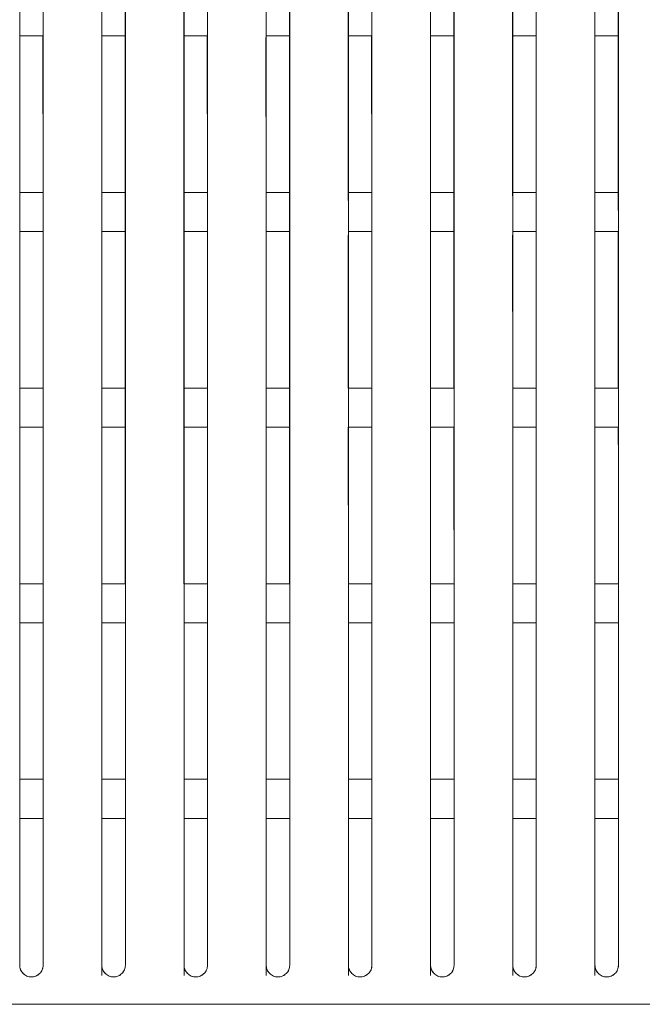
# Model space of a CAD drawing. Header units: millimetres. Extents: x 19 to 844, y 7 to 552.
# Tile 100 of 177: x 234 to 247, y 341 to 361. Entities that reach past the tile are written whole.
import ezdxf

# ---------------------------------------------------------------- set-up
doc = ezdxf.new("R2010")
doc.units = ezdxf.units.MM

msp = doc.modelspace()

# ---------------------------------------------------------------- linework, layer by layer
at = {"color": 7, "linetype": 'Continuous', "lineweight": 15}
for p, q in [((234.248, 360.624), (234.728, 360.624)), ((234.725, 357.424), (234.724, 360.624)), ((235.924, 360.594), (235.925, 357.352)), ((235.928, 360.624), (236.408, 360.624)), ((236.405, 357.424), (236.404, 360.624)), ((237.604, 360.594), (237.605, 357.352)), ((237.608, 360.624), (238.088, 360.624)), ((238.085, 357.424), (238.083, 360.624)), ((239.283, 360.594), (239.285, 357.352)), ((239.288, 360.624), (239.768, 360.624)), ((239.765, 357.424), (239.763, 360.624)), ((240.963, 360.594), (240.964, 357.352)), ((240.968, 360.624), (241.448, 360.624)), ((241.444, 357.424), (241.443, 360.624)), ((242.643, 360.593), (242.644, 357.352)), ((242.648, 360.624), (243.128, 360.624)), ((243.124, 357.424), (243.123, 360.624)), ((244.323, 360.593), (244.324, 357.352)), ((244.328, 360.624), (244.808, 360.624)), ((244.804, 357.424), (244.803, 360.624)), ((246.003, 360.592), (246.004, 357.352)), ((246.008, 360.624), (246.488, 360.624)), ((246.484, 357.424), (246.483, 360.624)), ((234.728, 357.424), (234.248, 357.424)), ((236.408, 357.424), (235.928, 357.424)), ((238.088, 357.424), (237.608, 357.424)), ((239.768, 357.424), (239.288, 357.424)), ((241.448, 357.424), (240.968, 357.424)), ((243.128, 357.424), (242.648, 357.424)), ((244.808, 357.424), (244.328, 357.424)), ((246.488, 357.424), (246.008, 357.424)), ((234.248, 356.624), (234.728, 356.624)), ((235.925, 356.552), (235.926, 353.424)), ((235.928, 356.624), (236.408, 356.624)), ((237.605, 356.552), (237.606, 353.424)), ((237.608, 356.624), (238.088, 356.624)), ((239.285, 356.552), (239.286, 353.424)), ((239.288, 356.624), (239.768, 356.624)), ((240.965, 356.552), (240.966, 353.424)), ((240.968, 356.624), (241.448, 356.624)), ((242.645, 356.552), (242.646, 353.424)), ((242.648, 356.624), (243.128, 356.624)), ((244.325, 356.552), (244.326, 353.424)), ((244.328, 356.624), (244.808, 356.624)), ((246.004, 356.552), (246.006, 353.424)), ((246.008, 356.624), (246.488, 356.624)), ((234.728, 353.424), (234.248, 353.424)), ((236.408, 353.424), (235.928, 353.424)), ((238.088, 353.424), (237.608, 353.424)), ((239.768, 353.424), (239.288, 353.424)), ((241.448, 353.424), (240.968, 353.424)), ((243.128, 353.424), (242.648, 353.424)), ((244.808, 353.424), (244.328, 353.424)), ((246.488, 353.424), (246.008, 353.424)), ((234.248, 352.624), (234.728, 352.624)), ((235.926, 352.624), (235.927, 349.424)), ((235.928, 352.624), (236.408, 352.624)), ((237.606, 352.624), (237.607, 349.424)), ((237.608, 352.624), (238.088, 352.624)), ((239.286, 352.624), (239.287, 349.424)), ((239.288, 352.624), (239.768, 352.624)), ((240.966, 352.624), (240.967, 349.424)), ((240.968, 352.624), (241.448, 352.624)), ((242.646, 352.624), (242.647, 349.424)), ((242.648, 352.624), (243.128, 352.624)), ((244.326, 352.624), (244.327, 349.424)), ((244.328, 352.624), (244.808, 352.624)), ((246.006, 352.624), (246.007, 349.424)), ((246.008, 352.624), (246.488, 352.624)), ((234.728, 349.424), (234.248, 349.424)), ((236.408, 349.424), (235.928, 349.424)), ((238.088, 349.424), (237.608, 349.424)), ((239.768, 349.424), (239.288, 349.424)), ((241.448, 349.424), (240.968, 349.424)), ((243.128, 349.424), (242.648, 349.424)), ((244.808, 349.424), (244.328, 349.424)), ((246.488, 349.424), (246.008, 349.424)), ((234.248, 348.624), (234.728, 348.624)), ((235.928, 348.624), (236.408, 348.624)), ((237.608, 348.624), (238.088, 348.624)), ((239.288, 348.624), (239.768, 348.624)), ((240.968, 348.624), (241.448, 348.624)), ((242.648, 348.624), (243.128, 348.624)), ((244.328, 348.624), (244.808, 348.624)), ((246.008, 348.624), (246.488, 348.624)), ((234.728, 345.424), (234.248, 345.424)), ((234.728, 341.623), (234.728, 345.424)), ((234.728, 341.623), (234.728, 345.424)), ((234.728, 341.623), (234.728, 345.424)), ((234.728, 341.623), (234.728, 345.424)), ((235.928, 345.424), (235.928, 341.509)), ((235.928, 345.424), (235.928, 341.509)), ((235.928, 345.424), (235.928, 341.509)), ((235.928, 345.424), (235.928, 341.509)), ((236.408, 345.424), (235.928, 345.424)), ((236.408, 341.623), (236.408, 345.424)), ((236.408, 341.623), (236.408, 345.424)), ((236.408, 341.623), (236.408, 345.424)), ((236.408, 341.623), (236.408, 345.424)), ((237.608, 345.424), (237.608, 341.509)), ((237.608, 345.424), (237.608, 341.509)), ((237.608, 345.424), (237.608, 341.509)), ((237.608, 345.424), (237.608, 341.509)), ((238.088, 345.424), (237.608, 345.424)), ((238.088, 341.623), (238.088, 345.424)), ((238.088, 341.623), (238.088, 345.424)), ((238.088, 341.623), (238.088, 345.424)), ((238.088, 341.623), (238.088, 345.424)), ((239.288, 345.424), (239.288, 341.509)), ((239.288, 345.424), (239.288, 341.509)), ((239.288, 345.424), (239.288, 341.509)), ((239.288, 345.424), (239.288, 341.509)), ((239.768, 345.424), (239.288, 345.424)), ((239.768, 341.623), (239.768, 345.424)), ((239.768, 341.623), (239.768, 345.424)), ((239.768, 341.623), (239.768, 345.424)), ((239.768, 341.623), (239.768, 345.424)), ((240.968, 345.424), (240.968, 341.509)), ((240.968, 345.424), (240.968, 341.509)), ((240.968, 345.424), (240.968, 341.509)), ((240.968, 345.424), (240.968, 341.509)), ((241.448, 345.424), (240.968, 345.424)), ((241.448, 341.623), (241.448, 345.424)), ((241.448, 341.623), (241.448, 345.424)), ((241.448, 341.623), (241.448, 345.424)), ((241.448, 341.623), (241.448, 345.424)), ((242.648, 345.424), (242.648, 341.509)), ((242.648, 345.424), (242.648, 341.509)), ((242.648, 345.424), (242.648, 341.509)), ((242.648, 345.424), (242.648, 341.509)), ((243.128, 345.424), (242.648, 345.424)), ((243.128, 341.623), (243.128, 345.424)), ((243.128, 341.623), (243.128, 345.424)), ((243.128, 341.623), (243.128, 345.424)), ((243.128, 341.623), (243.128, 345.424)), ((244.328, 345.424), (244.328, 341.509)), ((244.328, 345.424), (244.328, 341.509)), ((244.328, 345.424), (244.328, 341.509)), ((244.328, 345.424), (244.328, 341.509)), ((244.808, 345.424), (244.328, 345.424)), ((244.808, 341.623), (244.808, 345.424)), ((244.808, 341.623), (244.808, 345.424)), ((244.808, 341.623), (244.808, 345.424)), ((244.808, 341.623), (244.808, 345.424)), ((246.008, 345.424), (246.008, 341.509)), ((246.008, 345.424), (246.008, 341.509)), ((246.008, 345.424), (246.008, 341.509)), ((246.008, 345.424), (246.008, 341.509)), ((246.488, 345.424), (246.008, 345.424)), ((246.488, 341.623), (246.488, 345.424)), ((246.488, 341.623), (246.488, 345.424)), ((246.488, 341.622), (246.488, 345.424)), ((246.488, 341.622), (246.488, 345.424)), ((234.248, 344.625), (234.728, 344.624)), ((234.728, 341.622), (234.728, 344.624)), ((235.928, 344.63), (235.928, 341.414)), ((235.928, 344.625), (236.408, 344.624)), ((236.408, 341.622), (236.408, 344.624)), ((237.608, 344.63), (237.608, 341.414)), ((237.608, 344.625), (238.088, 344.624)), ((238.088, 341.622), (238.088, 344.624)), ((239.288, 344.63), (239.288, 341.414)), ((239.288, 344.625), (239.768, 344.624)), ((239.768, 341.622), (239.768, 344.624)), ((240.968, 344.631), (240.968, 341.414)), ((240.968, 344.625), (241.448, 344.624)), ((241.448, 341.621), (241.448, 344.624)), ((242.648, 344.631), (242.648, 341.413)), ((242.648, 344.625), (243.128, 344.624)), ((243.128, 341.621), (243.128, 344.624)), ((244.328, 344.631), (244.328, 341.413)), ((244.328, 344.625), (244.808, 344.624)), ((244.808, 341.621), (244.808, 344.624)), ((246.008, 344.626), (246.008, 341.413)), ((246.008, 344.625), (246.488, 344.624)), ((246.488, 341.621), (246.488, 344.624))]:
    msp.add_line(p, q, dxfattribs=at)
for points, knots in [([(234.248, 341.624), (234.248, 344.597), (234.248, 351.423), (234.248, 360.322), (234.248, 366.267), (234.248, 368.424)], [0.310565, 0.310565, 0.310565, 0.310565, 0.5, 0.75, 0.8931088, 0.8931088, 0.8931088, 0.8931088]), ([(234.248, 368.424), (234.248, 366.266), (234.248, 360.322), (234.248, 351.423), (234.248, 344.597), (234.248, 341.624)], [0.3105639, 0.3105639, 0.3105639, 0.3105639, 0.4536694, 0.7036694, 0.8931056, 0.8931056, 0.8931056, 0.8931056]), ([(234.728, 341.624), (234.728, 344.599), (234.728, 351.429), (234.728, 360.327), (234.728, 366.27), (234.728, 368.424)], [0.3104805, 0.3104805, 0.3104805, 0.3104805, 0.5, 0.75, 0.8928558, 0.8928558, 0.8928558, 0.8928558]), ([(234.728, 341.624), (234.728, 344.599), (234.728, 351.429), (234.728, 360.327), (234.728, 366.27), (234.728, 368.424)], [0.3104811, 0.3104811, 0.3104811, 0.3104811, 0.5, 0.75, 0.892859, 0.892859, 0.892859, 0.892859]), ([(235.928, 341.624), (235.928, 344.605), (235.928, 351.442), (235.928, 360.341), (235.928, 366.278), (235.928, 368.424)], [0.3102657, 0.3102657, 0.3102657, 0.3102657, 0.5, 0.75, 0.8922127, 0.8922127, 0.8922127, 0.8922127]), ([(235.928, 368.424), (235.928, 366.278), (235.928, 360.341), (235.928, 351.442), (235.928, 344.605), (235.928, 341.624)], [0.3102645, 0.3102645, 0.3102645, 0.3102645, 0.4524739, 0.7024739, 0.8922094, 0.8922094, 0.8922094, 0.8922094]), ([(236.408, 341.624), (236.408, 344.607), (236.408, 351.448), (236.408, 360.346), (236.408, 366.281), (236.408, 368.424)], [0.3101784, 0.3101784, 0.3101784, 0.3101784, 0.5, 0.75, 0.8919513, 0.8919513, 0.8919513, 0.8919513]), ([(236.408, 341.624), (236.408, 344.607), (236.408, 351.448), (236.408, 360.346), (236.408, 366.281), (236.408, 368.424)], [0.310179, 0.310179, 0.310179, 0.310179, 0.5, 0.75, 0.8919547, 0.8919547, 0.8919547, 0.8919547]), ([(237.608, 341.624), (237.608, 344.613), (237.608, 351.462), (237.608, 360.36), (237.608, 366.289), (237.608, 368.424)], [0.3099567, 0.3099567, 0.3099567, 0.3099567, 0.5, 0.75, 0.8912875, 0.8912875, 0.8912875, 0.8912875]), ([(237.608, 368.424), (237.608, 366.289), (237.608, 360.36), (237.608, 351.462), (237.608, 344.613), (237.608, 341.624)], [0.3099556, 0.3099556, 0.3099556, 0.3099556, 0.4512396, 0.7012396, 0.891284, 0.891284, 0.891284, 0.891284]), ([(238.088, 341.624), (238.088, 344.615), (238.088, 351.468), (238.088, 360.366), (238.088, 366.293), (238.088, 368.424)], [0.3098666, 0.3098666, 0.3098666, 0.3098666, 0.5, 0.75, 0.8910178, 0.8910178, 0.8910178, 0.8910178]), ([(238.088, 341.624), (238.088, 344.615), (238.088, 351.468), (238.088, 360.366), (238.088, 366.293), (238.088, 368.424)], [0.3098672, 0.3098672, 0.3098672, 0.3098672, 0.5, 0.75, 0.8910212, 0.8910212, 0.8910212, 0.8910212]), ([(239.288, 341.624), (239.288, 344.621), (239.288, 351.482), (239.288, 360.38), (239.288, 366.301), (239.288, 368.424)], [0.3096379, 0.3096379, 0.3096379, 0.3096379, 0.5, 0.75, 0.8903333, 0.8903333, 0.8903333, 0.8903333]), ([(239.288, 368.424), (239.288, 366.301), (239.288, 360.38), (239.288, 351.482), (239.288, 344.621), (239.288, 341.624)], [0.3096368, 0.3096368, 0.3096368, 0.3096368, 0.4499665, 0.6999665, 0.8903297, 0.8903297, 0.8903297, 0.8903297]), ([(239.768, 341.624), (239.768, 344.623), (239.768, 351.488), (239.768, 360.386), (239.768, 366.305), (239.768, 368.424)], [0.3095451, 0.3095451, 0.3095451, 0.3095451, 0.5, 0.75, 0.8900553, 0.8900553, 0.8900553, 0.8900553]), ([(239.768, 341.624), (239.768, 344.623), (239.768, 351.488), (239.768, 360.386), (239.768, 366.305), (239.768, 368.424)], [0.3095457, 0.3095457, 0.3095457, 0.3095457, 0.5, 0.75, 0.8900588, 0.8900588, 0.8900588, 0.8900588]), ([(240.968, 341.624), (240.968, 344.63), (240.968, 351.503), (240.968, 360.401), (240.968, 366.314), (240.968, 368.424)], [0.3093096, 0.3093096, 0.3093096, 0.3093096, 0.5, 0.75, 0.8893503, 0.8893503, 0.8893503, 0.8893503]), ([(240.968, 368.424), (240.968, 366.314), (240.968, 360.401), (240.968, 351.503), (240.968, 344.63), (240.968, 341.624)], [0.3093084, 0.3093084, 0.3093084, 0.3093084, 0.4486551, 0.6986551, 0.8893467, 0.8893467, 0.8893467, 0.8893467]), ([(241.448, 341.624), (241.448, 344.632), (241.448, 351.51), (241.448, 360.407), (241.448, 366.318), (241.448, 368.424)], [0.309214, 0.309214, 0.309214, 0.309214, 0.5, 0.75, 0.8890642, 0.8890642, 0.8890642, 0.8890642]), ([(241.448, 341.624), (241.448, 344.632), (241.448, 351.51), (241.448, 360.407), (241.448, 366.318), (241.448, 368.424)], [0.3092146, 0.3092146, 0.3092146, 0.3092146, 0.5, 0.75, 0.8890678, 0.8890678, 0.8890678, 0.8890678]), ([(242.648, 341.624), (242.648, 344.638), (242.648, 351.525), (242.648, 360.422), (242.648, 366.327), (242.648, 368.424)], [0.3089716, 0.3089716, 0.3089716, 0.3089716, 0.5, 0.75, 0.8883388, 0.8883388, 0.8883388, 0.8883388]), ([(242.648, 368.424), (242.648, 366.327), (242.648, 360.422), (242.648, 351.525), (242.648, 344.638), (242.648, 341.624)], [0.3089704, 0.3089704, 0.3089704, 0.3089704, 0.4473055, 0.6973055, 0.8883351, 0.8883351, 0.8883351, 0.8883351]), ([(243.128, 341.624), (243.128, 344.641), (243.128, 351.531), (243.128, 360.428), (243.128, 366.331), (243.128, 368.424)], [0.3088733, 0.3088733, 0.3088733, 0.3088733, 0.5, 0.75, 0.8880445, 0.8880445, 0.8880445, 0.8880445]), ([(243.128, 341.624), (243.128, 344.641), (243.128, 351.531), (243.128, 360.428), (243.128, 366.331), (243.128, 368.424)], [0.3088739, 0.3088739, 0.3088739, 0.3088739, 0.5, 0.75, 0.8880482, 0.8880482, 0.8880482, 0.8880482]), ([(244.328, 341.624), (244.328, 344.647), (244.328, 351.547), (244.328, 360.444), (244.328, 366.34), (244.328, 368.424)], [0.3086242, 0.3086242, 0.3086242, 0.3086242, 0.5, 0.75, 0.8872989, 0.8872989, 0.8872989, 0.8872989]), ([(244.328, 368.424), (244.328, 366.34), (244.328, 360.444), (244.328, 351.547), (244.328, 344.647), (244.328, 341.624)], [0.3086229, 0.3086229, 0.3086229, 0.3086229, 0.445918, 0.695918, 0.8872951, 0.8872951, 0.8872951, 0.8872951]), ([(244.808, 341.624), (244.808, 344.65), (244.808, 351.554), (244.808, 360.451), (244.808, 366.344), (244.808, 368.424)], [0.3085231, 0.3085231, 0.3085231, 0.3085231, 0.5, 0.75, 0.8869966, 0.8869966, 0.8869966, 0.8869966]), ([(244.808, 341.624), (244.808, 344.65), (244.808, 351.554), (244.808, 360.451), (244.808, 366.344), (244.808, 368.424)], [0.3085238, 0.3085238, 0.3085238, 0.3085238, 0.5, 0.75, 0.8870003, 0.8870003, 0.8870003, 0.8870003]), ([(246.008, 341.624), (246.008, 344.657), (246.008, 351.571), (246.008, 360.467), (246.008, 366.354), (246.008, 368.424)], [0.3082673, 0.3082673, 0.3082673, 0.3082673, 0.5, 0.75, 0.8862308, 0.8862308, 0.8862308, 0.8862308]), ([(246.008, 368.424), (246.008, 366.354), (246.008, 360.467), (246.008, 351.57), (246.008, 344.656), (246.008, 341.624)], [0.308266, 0.308266, 0.308266, 0.308266, 0.444493, 0.694493, 0.886227, 0.886227, 0.886227, 0.886227]), ([(246.488, 341.624), (246.488, 344.659), (246.488, 351.577), (246.488, 360.473), (246.488, 366.358), (246.488, 368.424)], [0.3081636, 0.3081636, 0.3081636, 0.3081636, 0.5, 0.75, 0.8859206, 0.8859206, 0.8859206, 0.8859206]), ([(246.488, 341.624), (246.488, 344.659), (246.488, 351.577), (246.488, 360.473), (246.488, 366.358), (246.488, 368.424)], [0.3081642, 0.3081642, 0.3081642, 0.3081642, 0.5, 0.75, 0.8859244, 0.8859244, 0.8859244, 0.8859244]), ([(234.728, 348.624), (234.728, 349.62), (234.727, 352.298), (234.727, 356.904), (234.726, 362.452), (234.725, 366.31), (234.724, 368.241)], [0, 0, 0, 0, 0.149608, 0.402249, 0.700773, 1, 1, 1, 1]), ([(234.728, 348.624), (234.728, 349.62), (234.727, 352.298), (234.727, 356.904), (234.726, 362.452), (234.725, 366.31), (234.724, 368.241)], [0, 0, 0, 0, 0.149608, 0.402249, 0.700773, 1, 1, 1, 1]), ([(234.728, 348.624), (234.728, 349.62), (234.727, 352.298), (234.727, 356.904), (234.726, 362.452), (234.725, 366.31), (234.724, 368.241)], [0, 0, 0, 0, 0.149608, 0.402249, 0.700773, 1, 1, 1, 1]), ([(234.728, 348.624), (234.728, 349.62), (234.727, 352.298), (234.727, 356.904), (234.726, 362.452), (234.725, 366.31), (234.724, 368.241)], [0, 0, 0, 0, 0.149608, 0.402249, 0.700773, 1, 1, 1, 1]), ([(235.924, 368.241), (235.925, 365.781), (235.926, 360.871), (235.927, 354.331), (235.927, 350.217), (235.928, 348.624)], [0, 0, 0, 0, 0.380737, 0.760234, 1, 1, 1, 1]), ([(235.924, 368.241), (235.925, 365.781), (235.926, 360.871), (235.927, 354.331), (235.927, 350.217), (235.928, 348.624)], [0, 0, 0, 0, 0.380737, 0.760234, 1, 1, 1, 1]), ([(235.924, 368.241), (235.925, 365.781), (235.926, 360.871), (235.927, 354.331), (235.927, 350.217), (235.928, 348.624)], [0, 0, 0, 0, 0.380737, 0.760234, 1, 1, 1, 1]), ([(235.924, 368.241), (235.925, 365.781), (235.926, 360.871), (235.927, 354.331), (235.927, 350.217), (235.928, 348.624)], [0, 0, 0, 0, 0.380737, 0.760234, 1, 1, 1, 1]), ([(236.408, 348.624), (236.408, 349.62), (236.407, 352.298), (236.407, 356.903), (236.405, 362.452), (236.404, 366.309), (236.404, 368.241)], [0, 0, 0, 0, 0.149576, 0.402203, 0.700735, 1, 1, 1, 1]), ([(236.408, 348.624), (236.408, 349.62), (236.407, 352.298), (236.407, 356.903), (236.405, 362.452), (236.404, 366.309), (236.404, 368.241)], [0, 0, 0, 0, 0.149576, 0.402203, 0.700735, 1, 1, 1, 1]), ([(236.408, 348.624), (236.408, 349.62), (236.407, 352.298), (236.407, 356.903), (236.405, 362.452), (236.404, 366.309), (236.404, 368.241)], [0, 0, 0, 0, 0.149576, 0.402203, 0.700735, 1, 1, 1, 1]), ([(236.408, 348.624), (236.408, 349.62), (236.407, 352.298), (236.407, 356.903), (236.405, 362.452), (236.404, 366.309), (236.404, 368.241)], [0, 0, 0, 0, 0.149576, 0.402203, 0.700735, 1, 1, 1, 1]), ([(237.604, 368.24), (237.604, 365.781), (237.606, 360.871), (237.607, 354.331), (237.607, 350.217), (237.608, 348.624)], [0, 0, 0, 0, 0.38078, 0.760274, 1, 1, 1, 1]), ([(237.604, 368.24), (237.604, 365.781), (237.606, 360.871), (237.607, 354.331), (237.607, 350.217), (237.608, 348.624)], [0, 0, 0, 0, 0.38078, 0.760274, 1, 1, 1, 1]), ([(237.604, 368.24), (237.604, 365.781), (237.606, 360.871), (237.607, 354.331), (237.607, 350.217), (237.608, 348.624)], [0, 0, 0, 0, 0.38078, 0.760274, 1, 1, 1, 1]), ([(237.604, 368.24), (237.604, 365.781), (237.606, 360.871), (237.607, 354.331), (237.607, 350.217), (237.608, 348.624)], [0, 0, 0, 0, 0.38078, 0.760274, 1, 1, 1, 1]), ([(238.088, 348.624), (238.088, 349.62), (238.087, 352.298), (238.087, 356.903), (238.085, 362.452), (238.084, 366.309), (238.084, 368.24)], [0, 0, 0, 0, 0.149543, 0.402156, 0.700697, 1, 1, 1, 1]), ([(238.088, 348.624), (238.088, 349.62), (238.087, 352.298), (238.087, 356.903), (238.085, 362.452), (238.084, 366.309), (238.084, 368.24)], [0, 0, 0, 0, 0.149543, 0.402156, 0.700697, 1, 1, 1, 1]), ([(238.088, 348.624), (238.088, 349.62), (238.087, 352.298), (238.087, 356.903), (238.085, 362.452), (238.084, 366.309), (238.084, 368.24)], [0, 0, 0, 0, 0.149543, 0.402156, 0.700697, 1, 1, 1, 1]), ([(238.088, 348.624), (238.088, 349.62), (238.087, 352.298), (238.087, 356.903), (238.085, 362.452), (238.084, 366.309), (238.084, 368.24)], [0, 0, 0, 0, 0.149543, 0.402156, 0.700697, 1, 1, 1, 1]), ([(239.284, 368.24), (239.284, 365.781), (239.286, 360.871), (239.287, 354.331), (239.287, 350.217), (239.288, 348.624)], [0, 0, 0, 0, 0.380825, 0.760315, 1, 1, 1, 1]), ([(239.284, 368.24), (239.284, 365.781), (239.286, 360.871), (239.287, 354.331), (239.287, 350.217), (239.288, 348.624)], [0, 0, 0, 0, 0.380825, 0.760315, 1, 1, 1, 1]), ([(239.284, 368.24), (239.284, 365.781), (239.286, 360.871), (239.287, 354.331), (239.287, 350.217), (239.288, 348.624)], [0, 0, 0, 0, 0.380825, 0.760315, 1, 1, 1, 1]), ([(239.284, 368.24), (239.284, 365.781), (239.286, 360.871), (239.287, 354.331), (239.287, 350.217), (239.288, 348.624)], [0, 0, 0, 0, 0.380825, 0.760315, 1, 1, 1, 1]), ([(239.768, 348.624), (239.768, 349.62), (239.767, 352.298), (239.766, 356.903), (239.765, 362.452), (239.764, 366.309), (239.764, 368.24)], [0, 0, 0, 0, 0.14951, 0.402108, 0.700657, 1, 1, 1, 1]), ([(239.768, 348.624), (239.768, 349.62), (239.767, 352.298), (239.766, 356.903), (239.765, 362.452), (239.764, 366.309), (239.764, 368.24)], [0, 0, 0, 0, 0.14951, 0.402108, 0.700657, 1, 1, 1, 1]), ([(239.768, 348.624), (239.768, 349.62), (239.767, 352.298), (239.766, 356.903), (239.765, 362.452), (239.764, 366.309), (239.764, 368.24)], [0, 0, 0, 0, 0.1495098, 0.4021076, 0.7006574, 1, 1, 1, 1]), ([(239.768, 348.624), (239.768, 349.62), (239.767, 352.298), (239.766, 356.903), (239.765, 362.452), (239.764, 366.309), (239.764, 368.24)], [0, 0, 0, 0, 0.1495098, 0.4021076, 0.7006574, 1, 1, 1, 1]), ([(240.964, 368.24), (240.964, 365.78), (240.966, 360.871), (240.967, 354.331), (240.967, 350.217), (240.968, 348.624)], [0, 0, 0, 0, 0.380871, 0.760357, 1, 1, 1, 1]), ([(240.964, 368.24), (240.964, 365.78), (240.966, 360.871), (240.967, 354.331), (240.967, 350.217), (240.968, 348.624)], [0, 0, 0, 0, 0.380871, 0.760357, 1, 1, 1, 1]), ([(240.964, 368.24), (240.964, 365.78), (240.966, 360.871), (240.967, 354.331), (240.967, 350.217), (240.968, 348.624)], [0, 0, 0, 0, 0.380871, 0.760357, 1, 1, 1, 1]), ([(240.964, 368.24), (240.964, 365.78), (240.966, 360.871), (240.967, 354.331), (240.967, 350.217), (240.968, 348.624)], [0, 0, 0, 0, 0.380871, 0.760357, 1, 1, 1, 1]), ([(241.448, 348.624), (241.447, 349.62), (241.447, 352.298), (241.446, 356.903), (241.445, 362.451), (241.444, 366.308), (241.444, 368.239)], [0, 0, 0, 0, 0.149475, 0.402058, 0.700617, 1, 1, 1, 1]), ([(241.448, 348.624), (241.447, 349.62), (241.447, 352.298), (241.446, 356.903), (241.445, 362.451), (241.444, 366.308), (241.444, 368.239)], [0, 0, 0, 0, 0.149475, 0.402058, 0.700617, 1, 1, 1, 1]), ([(241.448, 348.624), (241.447, 349.62), (241.447, 352.298), (241.446, 356.903), (241.445, 362.451), (241.444, 366.308), (241.444, 368.239)], [0, 0, 0, 0, 0.149475, 0.402058, 0.700617, 1, 1, 1, 1]), ([(241.448, 348.624), (241.447, 349.62), (241.447, 352.298), (241.446, 356.903), (241.445, 362.451), (241.444, 366.308), (241.444, 368.239)], [0, 0, 0, 0, 0.149475, 0.402058, 0.700617, 1, 1, 1, 1]), ([(242.643, 368.239), (242.644, 365.78), (242.646, 360.871), (242.647, 354.331), (242.647, 350.216), (242.648, 348.624)], [0, 0, 0, 0, 0.380918, 0.7604, 1, 1, 1, 1]), ([(242.643, 368.239), (242.644, 365.78), (242.646, 360.871), (242.647, 354.331), (242.647, 350.216), (242.648, 348.624)], [0, 0, 0, 0, 0.380918, 0.7604, 1, 1, 1, 1]), ([(242.643, 368.239), (242.644, 365.78), (242.646, 360.871), (242.647, 354.331), (242.647, 350.216), (242.648, 348.624)], [0, 0, 0, 0, 0.380918, 0.7604, 1, 1, 1, 1]), ([(242.643, 368.239), (242.644, 365.78), (242.646, 360.871), (242.647, 354.331), (242.647, 350.216), (242.648, 348.624)], [0, 0, 0, 0, 0.380918, 0.7604, 1, 1, 1, 1]), ([(243.128, 348.624), (243.127, 349.619), (243.127, 352.298), (243.126, 356.903), (243.125, 362.451), (243.124, 366.308), (243.123, 368.239)], [0, 0, 0, 0, 0.14944, 0.402006, 0.700575, 1, 1, 1, 1]), ([(243.128, 348.624), (243.127, 349.619), (243.127, 352.298), (243.126, 356.903), (243.125, 362.451), (243.124, 366.308), (243.123, 368.239)], [0, 0, 0, 0, 0.14944, 0.402006, 0.700575, 1, 1, 1, 1]), ([(243.128, 348.624), (243.127, 349.619), (243.127, 352.298), (243.126, 356.903), (243.125, 362.451), (243.124, 366.308), (243.123, 368.239)], [0, 0, 0, 0, 0.14944, 0.402006, 0.700575, 1, 1, 1, 1]), ([(243.128, 348.624), (243.127, 349.619), (243.127, 352.298), (243.126, 356.903), (243.125, 362.451), (243.124, 366.308), (243.123, 368.239)], [0, 0, 0, 0, 0.14944, 0.402006, 0.700575, 1, 1, 1, 1]), ([(244.323, 368.239), (244.324, 365.78), (244.326, 360.871), (244.327, 354.331), (244.327, 350.216), (244.328, 348.624)], [0, 0, 0, 0, 0.380967, 0.760444, 1, 1, 1, 1]), ([(244.323, 368.239), (244.324, 365.78), (244.326, 360.871), (244.327, 354.331), (244.327, 350.216), (244.328, 348.624)], [0, 0, 0, 0, 0.380967, 0.760444, 1, 1, 1, 1]), ([(244.323, 368.239), (244.324, 365.78), (244.326, 360.871), (244.327, 354.331), (244.327, 350.216), (244.328, 348.624)], [0, 0, 0, 0, 0.380967, 0.7604444, 1, 1, 1, 1]), ([(244.323, 368.239), (244.324, 365.78), (244.326, 360.871), (244.327, 354.331), (244.327, 350.216), (244.328, 348.624)], [0, 0, 0, 0, 0.380967, 0.7604444, 1, 1, 1, 1]), ([(244.808, 348.624), (244.807, 349.619), (244.807, 352.298), (244.806, 356.903), (244.805, 362.451), (244.804, 366.308), (244.803, 368.239)], [0, 0, 0, 0, 0.149403, 0.401954, 0.700532, 1, 1, 1, 1]), ([(244.808, 348.624), (244.807, 349.619), (244.807, 352.298), (244.806, 356.903), (244.805, 362.451), (244.804, 366.308), (244.803, 368.239)], [0, 0, 0, 0, 0.149403, 0.401954, 0.700532, 1, 1, 1, 1]), ([(244.808, 348.624), (244.807, 349.619), (244.807, 352.298), (244.806, 356.903), (244.805, 362.451), (244.804, 366.308), (244.803, 368.239)], [0, 0, 0, 0, 0.149403, 0.401954, 0.700532, 1, 1, 1, 1]), ([(244.808, 348.624), (244.807, 349.619), (244.807, 352.298), (244.806, 356.903), (244.805, 362.451), (244.804, 366.308), (244.803, 368.239)], [0, 0, 0, 0, 0.149403, 0.401954, 0.700532, 1, 1, 1, 1]), ([(246.003, 368.238), (246.004, 365.779), (246.005, 360.872), (246.007, 354.331), (246.007, 350.216), (246.008, 348.624)], [0, 0, 0, 0, 0.381017, 0.76049, 1, 1, 1, 1]), ([(246.003, 368.238), (246.004, 365.779), (246.005, 360.872), (246.007, 354.331), (246.007, 350.216), (246.008, 348.624)], [0, 0, 0, 0, 0.381017, 0.76049, 1, 1, 1, 1]), ([(246.003, 368.238), (246.004, 365.779), (246.005, 360.872), (246.007, 354.331), (246.007, 350.216), (246.008, 348.624)], [0, 0, 0, 0, 0.381017, 0.76049, 1, 1, 1, 1]), ([(246.003, 368.238), (246.004, 365.779), (246.005, 360.872), (246.007, 354.331), (246.007, 350.216), (246.008, 348.624)], [0, 0, 0, 0, 0.381017, 0.76049, 1, 1, 1, 1]), ([(246.488, 348.624), (246.487, 349.619), (246.487, 352.298), (246.486, 356.902), (246.485, 362.451), (246.484, 366.307), (246.483, 368.238)], [0, 0, 0, 0, 0.149365, 0.401899, 0.700488, 1, 1, 1, 1]), ([(246.488, 348.624), (246.487, 349.619), (246.487, 352.298), (246.486, 356.902), (246.485, 362.451), (246.484, 366.307), (246.483, 368.238)], [0, 0, 0, 0, 0.149365, 0.401899, 0.700488, 1, 1, 1, 1]), ([(246.488, 348.624), (246.487, 349.619), (246.487, 352.298), (246.486, 356.902), (246.485, 362.451), (246.484, 366.307), (246.483, 368.238)], [0, 0, 0, 0, 0.149365, 0.401899, 0.700488, 1, 1, 1, 1]), ([(246.488, 348.624), (246.487, 349.619), (246.487, 352.298), (246.486, 356.902), (246.485, 362.451), (246.484, 366.307), (246.483, 368.238)], [0, 0, 0, 0, 0.149365, 0.401899, 0.700488, 1, 1, 1, 1]), ([(234.726, 353.424), (234.726, 354.441), (234.726, 355.513), (234.725, 356.569), (234.725, 356.624)], [0, 0, 0, 0, 0.948759, 1, 1, 1, 1]), ([(236.406, 353.424), (236.406, 354.441), (236.405, 355.512), (236.405, 356.569), (236.405, 356.624)], [0, 0, 0, 0, 0.948579, 1, 1, 1, 1]), ([(238.086, 353.424), (238.086, 354.44), (238.085, 355.512), (238.085, 356.569), (238.085, 356.624)], [0, 0, 0, 0, 0.948393, 1, 1, 1, 1]), ([(239.766, 353.424), (239.766, 354.44), (239.765, 355.512), (239.765, 356.569), (239.765, 356.624)], [0, 0, 0, 0, 0.948201, 1, 1, 1, 1]), ([(241.446, 353.424), (241.446, 354.44), (241.445, 355.512), (241.445, 356.569), (241.445, 356.624)], [0, 0, 0, 0, 0.948004, 1, 1, 1, 1]), ([(243.126, 353.424), (243.125, 354.44), (243.125, 355.512), (243.125, 356.568), (243.125, 356.624)], [0, 0, 0, 0, 0.947801, 1, 1, 1, 1]), ([(244.806, 353.424), (244.805, 354.44), (244.805, 355.512), (244.805, 356.568), (244.805, 356.624)], [0, 0, 0, 0, 0.9475922, 1, 1, 1, 1]), ([(246.486, 353.424), (246.485, 354.439), (246.485, 355.512), (246.485, 356.568), (246.485, 356.624)], [0, 0, 0, 0, 0.947378, 1, 1, 1, 1]), ([(234.727, 349.424), (234.727, 350.112), (234.727, 351.186), (234.726, 352.244), (234.726, 352.624)], [0, 0, 0, 0, 0.641022, 1, 1, 1, 1]), ([(236.407, 349.424), (236.407, 350.112), (236.407, 351.186), (236.406, 352.244), (236.406, 352.624)], [0, 0, 0, 0, 0.640864, 1, 1, 1, 1]), ([(238.087, 349.424), (238.087, 350.112), (238.087, 351.186), (238.086, 352.244), (238.086, 352.624)], [0, 0, 0, 0, 0.640701, 1, 1, 1, 1]), ([(239.767, 349.424), (239.767, 350.112), (239.766, 351.186), (239.766, 352.243), (239.766, 352.624)], [0, 0, 0, 0, 0.640533, 1, 1, 1, 1]), ([(241.447, 349.424), (241.447, 350.111), (241.446, 351.185), (241.446, 352.243), (241.446, 352.624)], [0, 0, 0, 0, 0.640359, 1, 1, 1, 1]), ([(243.127, 349.424), (243.127, 350.111), (243.126, 351.185), (243.126, 352.243), (243.126, 352.624)], [0, 0, 0, 0, 0.640181, 1, 1, 1, 1]), ([(244.807, 349.424), (244.807, 350.111), (244.806, 351.185), (244.806, 352.243), (244.806, 352.624)], [0, 0, 0, 0, 0.639998, 1, 1, 1, 1]), ([(246.487, 349.424), (246.487, 350.111), (246.486, 351.185), (246.486, 352.243), (246.486, 352.624)], [0, 0, 0, 0, 0.63981, 1, 1, 1, 1]), ([(234.248, 341.624), (234.249, 341.613), (234.249, 341.592), (234.255, 341.561), (234.265, 341.531), (234.279, 341.504), (234.297, 341.478), (234.322, 341.451), (234.354, 341.424), (234.395, 341.401), (234.439, 341.387), (234.486, 341.382), (234.533, 341.386), (234.578, 341.4), (234.62, 341.422), (234.669, 341.462), (234.719, 341.528), (234.725, 341.592), (234.728, 341.624)], [0, 0, 0, 0, 0.043845, 0.086012, 0.127205, 0.168178, 0.209697, 0.252498, 0.314653, 0.37578, 0.436707, 0.497486, 0.558651, 0.620043, 0.682264, 0.745824, 0.871818, 1, 1, 1, 1]), ([(234.248, 341.624), (234.249, 341.613), (234.25, 341.592), (234.256, 341.561), (234.268, 341.526), (234.288, 341.489), (234.327, 341.441), (234.393, 341.397), (234.486, 341.378), (234.58, 341.395), (234.647, 341.44), (234.688, 341.488), (234.711, 341.53), (234.726, 341.576), (234.727, 341.608), (234.728, 341.624)], [0, 0, 0, 0, 0.042641, 0.085032, 0.12788, 0.190705, 0.25307, 0.375652, 0.496745, 0.618673, 0.743722, 0.807151, 0.870965, 0.935483, 1, 1, 1, 1]), ([(235.928, 341.624), (235.929, 341.613), (235.929, 341.592), (235.935, 341.561), (235.945, 341.531), (235.959, 341.504), (235.977, 341.478), (236.002, 341.451), (236.034, 341.424), (236.075, 341.401), (236.119, 341.387), (236.166, 341.382), (236.213, 341.386), (236.258, 341.4), (236.3, 341.422), (236.349, 341.462), (236.399, 341.528), (236.405, 341.592), (236.408, 341.624)], [0, 0, 0, 0, 0.043847, 0.086016, 0.12721, 0.168183, 0.209702, 0.252504, 0.314657, 0.375783, 0.436707, 0.497481, 0.558643, 0.620032, 0.682253, 0.745813, 0.871811, 1, 1, 1, 1]), ([(235.928, 341.624), (235.929, 341.613), (235.93, 341.592), (235.936, 341.561), (235.948, 341.526), (235.968, 341.489), (236.007, 341.441), (236.073, 341.397), (236.166, 341.378), (236.26, 341.395), (236.327, 341.44), (236.368, 341.488), (236.391, 341.53), (236.406, 341.576), (236.407, 341.608), (236.408, 341.624)], [0, 0, 0, 0, 0.042642, 0.085034, 0.127884, 0.190709, 0.253074, 0.375654, 0.49674, 0.618662, 0.743712, 0.807143, 0.870958, 0.93548, 1, 1, 1, 1]), ([(237.608, 341.624), (237.609, 341.613), (237.609, 341.592), (237.615, 341.561), (237.625, 341.531), (237.639, 341.504), (237.657, 341.478), (237.682, 341.451), (237.714, 341.424), (237.755, 341.401), (237.799, 341.387), (237.846, 341.382), (237.893, 341.386), (237.938, 341.4), (237.98, 341.422), (238.029, 341.462), (238.079, 341.528), (238.085, 341.592), (238.088, 341.624)], [0, 0, 0, 0, 0.043848, 0.086018, 0.127213, 0.168187, 0.209707, 0.25251, 0.314662, 0.375786, 0.436707, 0.497477, 0.558634, 0.620021, 0.682242, 0.745802, 0.871805, 1, 1, 1, 1]), ([(237.608, 341.624), (237.609, 341.613), (237.61, 341.592), (237.616, 341.561), (237.628, 341.526), (237.648, 341.489), (237.687, 341.441), (237.753, 341.397), (237.846, 341.378), (237.94, 341.395), (238.007, 341.44), (238.048, 341.488), (238.071, 341.53), (238.086, 341.576), (238.087, 341.608), (238.088, 341.624)], [0, 0, 0, 0, 0.042645, 0.085039, 0.127891, 0.190717, 0.253083, 0.375659, 0.496737, 0.618652, 0.743701, 0.807134, 0.870951, 0.935476, 1, 1, 1, 1]), ([(239.288, 341.624), (239.289, 341.613), (239.289, 341.592), (239.295, 341.561), (239.305, 341.531), (239.319, 341.504), (239.337, 341.478), (239.362, 341.451), (239.394, 341.424), (239.435, 341.401), (239.479, 341.387), (239.526, 341.382), (239.573, 341.386), (239.618, 341.4), (239.66, 341.422), (239.709, 341.462), (239.759, 341.528), (239.765, 341.592), (239.768, 341.624)], [0, 0, 0, 0, 0.04385, 0.086021, 0.127217, 0.168192, 0.209713, 0.252515, 0.314666, 0.375789, 0.436707, 0.497472, 0.55862, 0.620009, 0.682224, 0.745791, 0.871798, 1, 1, 1, 1]), ([(239.288, 341.624), (239.289, 341.613), (239.29, 341.592), (239.296, 341.561), (239.308, 341.526), (239.328, 341.489), (239.367, 341.441), (239.433, 341.397), (239.526, 341.378), (239.62, 341.395), (239.687, 341.44), (239.728, 341.488), (239.751, 341.53), (239.766, 341.576), (239.767, 341.608), (239.768, 341.624)], [0, 0, 0, 0, 0.042647, 0.085042, 0.127895, 0.190721, 0.253087, 0.37566, 0.49673, 0.618639, 0.743689, 0.807124, 0.870943, 0.935472, 1, 1, 1, 1]), ([(240.968, 341.624), (240.969, 341.613), (240.969, 341.592), (240.975, 341.561), (240.985, 341.531), (240.999, 341.504), (241.017, 341.478), (241.042, 341.451), (241.074, 341.424), (241.115, 341.401), (241.159, 341.387), (241.206, 341.382), (241.253, 341.386), (241.298, 341.4), (241.34, 341.422), (241.389, 341.462), (241.439, 341.528), (241.445, 341.592), (241.448, 341.624)], [0, 0, 0, 0, 0.043852, 0.086025, 0.127222, 0.168198, 0.209719, 0.252521, 0.31467, 0.375791, 0.436706, 0.497467, 0.558611, 0.619998, 0.682213, 0.74578, 0.871791, 1, 1, 1, 1]), ([(240.968, 341.624), (240.969, 341.613), (240.97, 341.592), (240.976, 341.561), (240.988, 341.526), (241.008, 341.489), (241.047, 341.441), (241.113, 341.397), (241.206, 341.378), (241.3, 341.395), (241.367, 341.44), (241.408, 341.488), (241.431, 341.53), (241.446, 341.576), (241.447, 341.608), (241.448, 341.624)], [0, 0, 0, 0, 0.042648, 0.0850447, 0.1278983, 0.1907248, 0.2530908, 0.3756619, 0.4967242, 0.6186264, 0.743677, 0.8071133, 0.8709355, 0.9354672, 1, 1, 1, 1]), ([(242.648, 341.624), (242.649, 341.613), (242.649, 341.592), (242.655, 341.561), (242.665, 341.531), (242.679, 341.504), (242.697, 341.478), (242.722, 341.451), (242.754, 341.424), (242.795, 341.401), (242.839, 341.387), (242.886, 341.382), (242.933, 341.386), (242.978, 341.4), (243.02, 341.422), (243.069, 341.462), (243.119, 341.528), (243.125, 341.592), (243.128, 341.624)], [0, 0, 0, 0, 0.043854, 0.086028, 0.127226, 0.168203, 0.209725, 0.252527, 0.314674, 0.375794, 0.436706, 0.497462, 0.558601, 0.619986, 0.682201, 0.745769, 0.871785, 1, 1, 1, 1]), ([(242.648, 341.624), (242.649, 341.613), (242.65, 341.592), (242.656, 341.561), (242.668, 341.526), (242.688, 341.489), (242.727, 341.441), (242.793, 341.397), (242.886, 341.378), (242.98, 341.395), (243.047, 341.44), (243.088, 341.488), (243.111, 341.53), (243.126, 341.576), (243.127, 341.608), (243.128, 341.624)], [0, 0, 0, 0, 0.04265, 0.085048, 0.127902, 0.190729, 0.253095, 0.375663, 0.496718, 0.618613, 0.743665, 0.807103, 0.870927, 0.935463, 1, 1, 1, 1]), ([(244.328, 341.624), (244.329, 341.613), (244.329, 341.592), (244.335, 341.561), (244.345, 341.531), (244.359, 341.504), (244.377, 341.478), (244.402, 341.451), (244.434, 341.424), (244.475, 341.401), (244.519, 341.387), (244.566, 341.382), (244.613, 341.386), (244.658, 341.4), (244.7, 341.422), (244.749, 341.462), (244.799, 341.528), (244.805, 341.592), (244.808, 341.624)], [0, 0, 0, 0, 0.0438557, 0.0860315, 0.1272312, 0.1682088, 0.2097304, 0.2525329, 0.3146785, 0.3757971, 0.4367059, 0.4974567, 0.5585922, 0.619974, 0.6821894, 0.7457573, 0.8717775, 1, 1, 1, 1]), ([(244.328, 341.624), (244.329, 341.613), (244.33, 341.592), (244.336, 341.561), (244.348, 341.526), (244.368, 341.489), (244.407, 341.441), (244.473, 341.397), (244.566, 341.378), (244.66, 341.395), (244.727, 341.44), (244.768, 341.488), (244.791, 341.53), (244.806, 341.576), (244.807, 341.608), (244.808, 341.624)], [0, 0, 0, 0, 0.0426512, 0.0850504, 0.127906, 0.1907335, 0.2530997, 0.375665, 0.4967116, 0.6186004, 0.7436519, 0.8070924, 0.8709194, 0.9354584, 1, 1, 1, 1]), ([(246.008, 341.624), (246.009, 341.613), (246.009, 341.592), (246.015, 341.561), (246.025, 341.531), (246.039, 341.504), (246.057, 341.478), (246.082, 341.451), (246.114, 341.424), (246.155, 341.401), (246.199, 341.387), (246.246, 341.382), (246.293, 341.386), (246.338, 341.4), (246.38, 341.422), (246.429, 341.462), (246.479, 341.528), (246.485, 341.592), (246.488, 341.624)], [0, 0, 0, 0, 0.043858, 0.086035, 0.127236, 0.168214, 0.209736, 0.252539, 0.314683, 0.3758, 0.436706, 0.497452, 0.558583, 0.619962, 0.682177, 0.745746, 0.87177, 1, 1, 1, 1]), ([(246.008, 341.624), (246.009, 341.613), (246.01, 341.592), (246.016, 341.561), (246.028, 341.526), (246.048, 341.489), (246.087, 341.441), (246.153, 341.397), (246.246, 341.378), (246.34, 341.395), (246.407, 341.44), (246.448, 341.488), (246.471, 341.53), (246.486, 341.576), (246.487, 341.608), (246.488, 341.624)], [0, 0, 0, 0, 0.042653, 0.085053, 0.12791, 0.190738, 0.253104, 0.375667, 0.496705, 0.618587, 0.743639, 0.807082, 0.870911, 0.935454, 1, 1, 1, 1]), ([(270.648, 340.824), (263.514, 340.824), (249.514, 340.824), (221.514, 340.827), (186.648, 340.828), (151.783, 340.827), (123.783, 340.824), (109.783, 340.824), (102.648, 340.824)], [0, 0, 0, 0, 0.127406, 0.25, 0.5, 0.75, 0.872594, 1, 1, 1, 1]), ([(270.648, 340.824), (266.83, 340.824), (258.345, 340.824), (244.345, 340.824), (226.256, 340.824), (206.741, 340.824), (186.648, 340.824), (166.556, 340.824), (144.601, 340.824), (122.694, 340.824), (108.694, 340.824), (102.648, 340.824)], [0, 0, 0, 0, 0.0681817, 0.1515151, 0.25, 0.3912036, 0.5, 0.6087962, 0.75, 0.8920454, 1, 1, 1, 1])]:
    msp.add_open_spline(points, degree=3, knots=knots, dxfattribs=at)

doc.saveas('drawing.dxf')
